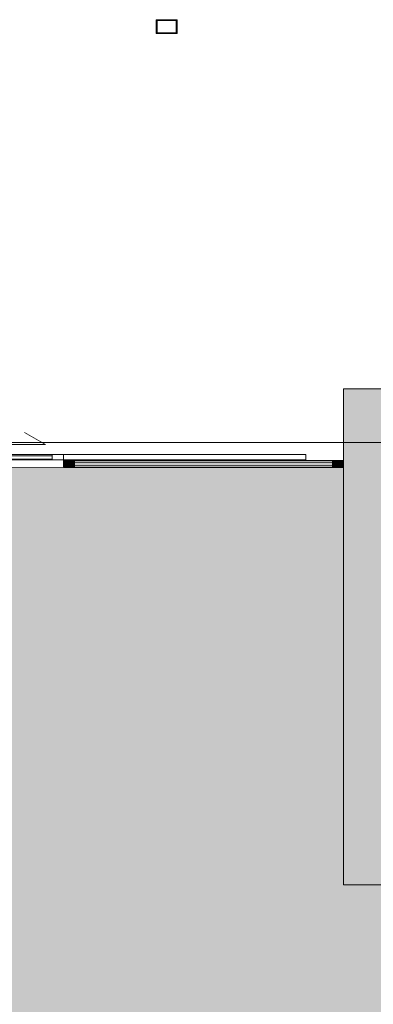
# Model space of a CAD drawing. Header units: millimetres. Extents: x 1110081 to 1268996, y -753649 to 3502.
# Tile 129 of 211: x 1198444 to 1200995, y -732818 to -725716. Entities that reach past the tile are written whole.
import ezdxf

# ---------------------------------------------------------------- set-up
doc = ezdxf.new("R2010")
doc.units = ezdxf.units.MM
for name, color, linetype, lineweight in [('A2-D', 1, 'Continuous', 5), ('A2-DOR', 1, 'Continuous', 9), ('A222', 4, 'Continuous', 13), ('A23', 3, 'Continuous', 13), ('A2312', 1, 'Continuous', 5), ('A822Custom 1Custom 2Custom 3Floor Plan00_Shared Levels and Grids', 1, 'Continuous', 5), ('A852-TYNN', 4, 'Continuous', 5), ('A862', 4, 'Continuous', 5), ('partitions to remain', 7, 'Continuous', 9)]:
    doc.layers.add(name, color=color, linetype=linetype, lineweight=lineweight)
doc.layers.add('A200-10 - ventesone', color=7, linetype='Continuous', lineweight=5, true_color=0xfff5d7)

# ---------------------------------------------------------------- blocks, each defined once
blk = doc.blocks.new('IGD Enfløyet skyvedør - IGD Enfløyet skyvedør-12569345-H02-Nivå F-3_5 m_1_ Ny Plan 2 PV200')
at = {"layer": 'A2-D'}
for p, q in [((745, 140), (595.3, 226.4)), ((90, 140), (745, 140)), ((-795, 70), (-875, 70)), ((-875, 70), (-875, 30)), ((-875, 30), (-795, 30)), ((-795, 30), (-795, 70)), ((795, 70), (-795, 70)), ((795, 60), (-795, 60)), ((-795, 60), (-795, 35)), ((-795, 35), (795, 35)), ((-795, 30), (795, 30)), ((875, 70), (795, 70)), ((795, 70), (795, 30)), ((795, 35), (795, 60)), ((795, 30), (875, 30)), ((875, 30), (875, 70))]:
    blk.add_line(p, q, dxfattribs=at)
at = {"layer": 'A2-DOR'}
for p, q in [((875, 70), (2625, 70)), ((2625, 30), (875, 30)), ((2625, 70), (2625, 30))]:
    blk.add_line(p, q, dxfattribs=at)
blk = doc.blocks.new('System Panel - A234 - Systemglass-12569340-H02-Nivå F-3_5 m_1_ Ny Plan 2 PV200')
at = {"layer": 'A2312'}
blk.add_hatch(color=256, dxfattribs=at).paths.add_polyline_path([(930.7, -12.5), (930.7, 12.5), (-930.8, 12.5), (-930.8, -12.5)])
for p, q in [((930.7, 12.5), (-930.8, 12.5)), ((-930.8, 12.5), (-930.8, -12.5)), ((930.7, -12.5), (930.7, 12.5)), ((-930.8, -12.5), (930.7, -12.5))]:
    blk.add_line(p, q, dxfattribs=at)
blk = doc.blocks.new('Rectangular Mullion - 80 x 50  mm-12569291-H02-Nivå F-3_5 m_1_ Ny Plan 2 PV200')
at = {"layer": 'A2312'}
for p, q in [((1198839.1, -728895.9), (1200700.6, -728895.9)), ((1200700.6, -728945.9), (1198839.1, -728945.9))]:
    blk.add_line(p, q, dxfattribs=at)
blk = doc.blocks.new('Rectangular Mullion - 80 x 50  mm-12569342-H02-Nivå F-3_5 m_1_ Ny Plan 2 PV200')
at = {"layer": 'A2312'}
blk.add_hatch(color=256, dxfattribs=at).paths.add_polyline_path([(0, 25), (0, -25), (-80, -25), (-80, 25)])
for p, q in [((-80, 25), (0, 25)), ((-80, -25), (-80, 25)), ((0, 25), (0, -25)), ((0, -25), (-80, -25))]:
    blk.add_line(p, q, dxfattribs=at)
blk = doc.blocks.new('Rectangular Mullion - 80 x 50  mm-12569337-H02-Nivå F-3_5 m_1_ Ny Plan 2 PV200')
at = {"layer": 'A2312'}
blk.add_hatch(color=256, dxfattribs=at).paths.add_polyline_path([(40, 25), (40, -25), (-40, -25), (-40, 25)])
for p, q in [((-40, 25), (40, 25)), ((-40, -25), (-40, 25)), ((40, 25), (40, -25)), ((40, -25), (-40, -25))]:
    blk.add_line(p, q, dxfattribs=at)
blk = doc.blocks.new('br001-h02-a-200-2-0001_Z02_dwg_IGD Enfløyet skyvedør - IGD Enfløyet skyvedør-12569345-H02-Nivå F-3_5m-1922018-MA-20-0001 GA Level 02 -Rearrange - option 3D')
at = {"layer": 'A2-D', "color": 7}
blk.add_line((795, 70), (-795, 70), dxfattribs=at)
at = {"layer": 'A2-D', "color": 7, "flags": 128}
for points in [[(90, 140), (745, 140), (595.3, 226.4)], [(795, 30), (875, 30), (875, 70), (795, 70), (795, 30), (-795, 30)]]:
    blk.add_lwpolyline(points, dxfattribs=at)
for points in [[(-875, 30), (-795, 30), (-795, 70), (-875, 70)], [(-795, 35), (795, 35), (795, 60), (-795, 60)]]:
    blk.add_lwpolyline(points, close=True, dxfattribs=at)
at = {"layer": 'A2-DOR', "color": 7, "flags": 128}
blk.add_lwpolyline([(875, 70), (2625, 70), (2625, 30), (875, 30)], dxfattribs=at)
blk = doc.blocks.new('br001-h02-a-200-2-0001_Z02_dwg_System Panel - A234 - Systemglass-12569340-H02-Nivå F-3_5m-1922033-MA-20-0001 GA Level 02 -Rearrange - option 3D')
at = {"layer": 'A2312'}
blk.add_hatch(color=7, dxfattribs=at).paths.add_polyline_path([(-733.4, -12.5), (930.7, -12.5), (930.7, 12.5), (-930.8, 12.5), (-930.8, -12.5)])
at = {"layer": 'A2312', "color": 7, "flags": 128}
blk.add_lwpolyline([(-930.8, -12.5), (930.7, -12.5), (930.7, 12.5), (-930.8, 12.5)], close=True, dxfattribs=at)
blk = doc.blocks.new('br001-h02-a-200-2-0001_Z02_dwg_Rectangular Mullion - 80 x 50  mm-12569291-H02-Nivå F-3_5m-1922035-MA-20-0001 GA Level 02 -Rearrange - option 3D')
at = {"layer": 'A2312', "color": 7}
for p, q in [((1198839.1, -728895.9), (1200700.6, -728895.9)), ((1200700.6, -728945.9), (1198839.1, -728945.9))]:
    blk.add_line(p, q, dxfattribs=at)
blk = doc.blocks.new('br001-h02-a-200-2-0001_Z02_dwg_Rectangular Mullion - 80 x 50  mm-12569342-H02-Nivå F-3_5m-1922036-MA-20-0001 GA Level 02 -Rearrange - option 3D')
at = {"layer": 'A2312'}
blk.add_hatch(color=7, dxfattribs=at).paths.add_polyline_path([(0, 25), (0, -25), (-80, -25), (-80, 25)])
at = {"layer": 'A2312', "color": 7, "flags": 128}
blk.add_lwpolyline([(-80, 25), (0, 25), (0, -25), (-80, -25)], close=True, dxfattribs=at)
blk = doc.blocks.new('br001-h02-a-200-2-0001_Z02_dwg_Rectangular Mullion - 80 x 50  mm-12569337-H02-Nivå F-3_5m-1922037-MA-20-0001 GA Level 02 -Rearrange - option 3D')
at = {"layer": 'A2312'}
blk.add_hatch(color=7, dxfattribs=at).paths.add_polyline_path([(40, 25), (40, -25), (-40, -25), (-40, 25)])
at = {"layer": 'A2312', "color": 7, "flags": 128}
blk.add_lwpolyline([(-40, 25), (40, 25), (40, -25), (-40, -25)], close=True, dxfattribs=at)

msp = doc.modelspace()

# ---------------------------------------------------------------- hatches: boundary and pattern name
at = {"layer": 'A200-10 - ventesone'}
h = msp.add_hatch(color=256, dxfattribs=at)
edge = h.paths.add_edge_path()
edge.add_line((1196807.9, -746979.8), (1198912.3, -750624.7))
edge.add_line((1198912.3, -750624.7), (1199066.8, -750472.6))
edge.add_line((1199066.8, -750472.6), (1199364.4, -750773.1))
edge.add_line((1199364.4, -750773.1), (1203245.1, -746952.6))
edge.add_line((1203245.1, -746952.6), (1202944, -746646.6))
edge.add_line((1202944, -746646.6), (1203269.6, -746326.2))
edge.add_line((1203269.6, -746326.2), (1203570.7, -746632.2))
edge.add_line((1203570.7, -746632.2), (1209259.8, -741032.7))
edge.add_line((1209259.8, -741032.7), (1209037.5, -740919.4))
edge.add_line((1209037.5, -740919.4), (1209038.5, -740554.4))
edge.add_line((1209038.5, -740554.4), (1209428.6, -740554.4))
edge.add_line((1209428.6, -740554.4), (1209428.6, -735001.4))
edge.add_line((1209428.6, -735001.4), (1209038.5, -735001.4))
edge.add_line((1209038.5, -735001.4), (1209038.5, -734571.4))
edge.add_line((1209038.5, -734571.4), (1209428.6, -734571.4))
edge.add_line((1209428.6, -734571.4), (1209428.6, -731955.4))
edge.add_line((1209428.6, -731955.4), (1200780.6, -731955.4))
edge.add_line((1200780.6, -731955.4), (1200780.6, -728946.1))
edge.add_line((1200780.6, -728946.1), (1198759.1, -728945.9))
edge.add_line((1198759.1, -728945.9), (1196678.6, -728942.3))
edge.add_line((1196678.6, -728942.3), (1196678.6, -731955.4))
edge.add_line((1196678.6, -731955.4), (1184678.6, -731955.4))
edge.add_line((1184678.6, -731955.4), (1184678.6, -734766.4))
edge.add_line((1184678.6, -734766.4), (1178655.1, -734781))
edge.add_line((1178655.1, -734781), (1178655.1, -739833.4))
edge.add_line((1178655.1, -739833.4), (1179157.6, -739833.4))
edge.add_line((1179157.6, -739833.4), (1179157.6, -743570.5))
edge.add_line((1179157.6, -743570.5), (1184585.7, -741951))
edge.add_line((1184585.7, -741951), (1184592.6, -741974.2))
edge.add_line((1184592.6, -741974.2), (1186393.7, -741971.8))
edge.add_line((1186393.7, -741971.8), (1186770.5, -742652.1))
edge.add_line((1186770.5, -742652.1), (1187146.3, -742443.9))
edge.add_line((1187146.3, -742443.9), (1187541.9, -743129.1))
edge.add_line((1187541.9, -743129.1), (1187168.3, -743344.7))
edge.add_line((1187168.3, -743344.7), (1189408.3, -747224.5))
edge.add_line((1189408.3, -747224.5), (1189883.5, -746950.2))
edge.add_line((1189883.5, -746950.2), (1191545.8, -749829.4))
edge.add_line((1191545.8, -749829.4), (1196439.9, -746840.2))
edge.add_arc((1196678.6, -746765.9), 250, -58.85401, 197.29198, ccw=False)
h.paths.add_polyline_path([(1200613.8, -748915.4), (1199649.2, -749057.1), (1197876.7, -746057.8), (1196893.8, -746638.7), (1196807.9, -746979.8), (1198912.3, -750624.7), (1199066.3, -750472.1), (1199364.4, -750773.1), (1200928.8, -749233.4)], flags=16)
at = {"layer": 'A222'}
h = msp.add_hatch(color=7, dxfattribs=at)
h.paths.add_polyline_path([(1199578.8, -725815.5), (1199578.8, -725715.5), (1199428.8, -725715.5), (1199428.8, -725815.5), (1199572.5, -725815.5)])
h.paths.add_polyline_path([(1199572.5, -725809.2), (1199435.1, -725809.2), (1199435.1, -725721.8), (1199572.5, -725721.8)])
at = {"layer": 'A23'}
msp.add_hatch(color=256, dxfattribs=at).paths.add_polyline_path([(1200780.6, -731955.4), (1201067.6, -731955.4), (1201067.6, -728378.4), (1200780.6, -728378.4), (1200780.6, -731668.4)])

# ---------------------------------------------------------------- linework, layer by layer
at = {"layer": 'A222', "color": 7, "flags": 128}
for points in [[(1199578.8, -725715.5), (1199428.8, -725715.5), (1199428.8, -725815.5), (1199578.8, -725815.5), (1199578.8, -725715.5)], [(1199572.5, -725721.8), (1199572.5, -725809.2), (1199435.1, -725809.2), (1199435.1, -725721.8), (1199572.5, -725721.8)]]:
    msp.add_lwpolyline(points, dxfattribs=at)
at = {"layer": 'A23'}
for p, q in [((1201067.6, -728378.4), (1200780.6, -728378.4)), ((1200780.6, -728378.4), (1200780.6, -731955.4)), ((1200780.6, -731955.4), (1209428.6, -731955.4))]:
    msp.add_line(p, q, dxfattribs=at)
at = {"layer": 'A23', "color": 7, "flags": 128}
msp.add_lwpolyline([(1209428.6, -731955.4), (1209428.6, -732221.4), (1209808.6, -732221.4), (1209808.6, -731940.4), (1209428.6, -731940.4), (1209428.6, -731955.4), (1200780.6, -731955.4), (1200780.6, -728378.4), (1201067.6, -728378.4)], dxfattribs=at)
at = {"layer": 'A822Custom 1Custom 2Custom 3Floor Plan00_Shared Levels and Grids'}
msp.add_line((1160395.2, -728766.4), (1214398.7, -728766.4), dxfattribs=at)
at = {"layer": 'A852-TYNN'}
for points in [[(1198759.1, -728945.9), (1196678.6, -728942.3)], [(1200780.6, -728946.1), (1198759.1, -728945.9)], [(1200780.6, -731955.4), (1200780.6, -728946.1)], [(1209428.6, -731955.4), (1200780.6, -731955.4)]]:
    msp.add_lwpolyline(points, dxfattribs=at)
at = {"layer": 'A862'}
msp.add_line((1200780.6, -728766.4), (1196928.6, -728766.4), dxfattribs=at)
at = {"layer": 'partitions to remain'}
for p, q in [((1199420.6, -728766.4), (1196928.6, -728766.4)), ((1199576.1, -728766.4), (1199427.4, -728766.4)), ((1200780.6, -728766.4), (1199582.9, -728766.4))]:
    msp.add_line(p, q, dxfattribs=at)

# ---------------------------------------------------------------- block references
for name, p in [('br001-h02-a-200-2-0001_Z02_dwg_IGD Enfløyet skyvedør - IGD Enfløyet skyvedør-12569345-H02-Nivå F-3_5m-1922018-MA-20-0001 GA Level 02 -Rearrange - option 3D', (1197884.1, -728920.9)), ('br001-h02-a-200-2-0001_Z02_dwg_Rectangular Mullion - 80 x 50  mm-12569291-H02-Nivå F-3_5m-1922035-MA-20-0001 GA Level 02 -Rearrange - option 3D', (0, 0)), ('br001-h02-a-200-2-0001_Z02_dwg_System Panel - A234 - Systemglass-12569340-H02-Nivå F-3_5m-1922033-MA-20-0001 GA Level 02 -Rearrange - option 3D', (1199769.8, -728920.9))]:
    msp.add_blockref(name, p)
at = {"extrusion": (0, 0, -1), "rotation": 180}
for name, p in [('br001-h02-a-200-2-0001_Z02_dwg_Rectangular Mullion - 80 x 50  mm-12569337-H02-Nivå F-3_5m-1922037-MA-20-0001 GA Level 02 -Rearrange - option 3D', (-1198799.1, -728920.9)), ('br001-h02-a-200-2-0001_Z02_dwg_Rectangular Mullion - 80 x 50  mm-12569342-H02-Nivå F-3_5m-1922036-MA-20-0001 GA Level 02 -Rearrange - option 3D', (-1200780.6, -728920.9))]:
    msp.add_blockref(name, p, dxfattribs=at)
at = {"layer": 'A2-D'}
msp.add_blockref('IGD Enfløyet skyvedør - IGD Enfløyet skyvedør-12569345-H02-Nivå F-3_5 m_1_ Ny Plan 2 PV200', (1197884.1, -728920.9), dxfattribs=at)
at = {"layer": 'A2312', "extrusion": (0, 0, -1), "rotation": 180}
for name, p in [('Rectangular Mullion - 80 x 50  mm-12569337-H02-Nivå F-3_5 m_1_ Ny Plan 2 PV200', (-1198799.1, -728920.9)), ('Rectangular Mullion - 80 x 50  mm-12569342-H02-Nivå F-3_5 m_1_ Ny Plan 2 PV200', (-1200780.6, -728920.9))]:
    msp.add_blockref(name, p, dxfattribs=at)
at = {"layer": 'A2312'}
for name, p in [('Rectangular Mullion - 80 x 50  mm-12569291-H02-Nivå F-3_5 m_1_ Ny Plan 2 PV200', (0, 0)), ('System Panel - A234 - Systemglass-12569340-H02-Nivå F-3_5 m_1_ Ny Plan 2 PV200', (1199769.8, -728920.9))]:
    msp.add_blockref(name, p, dxfattribs=at)

doc.saveas('drawing.dxf')
